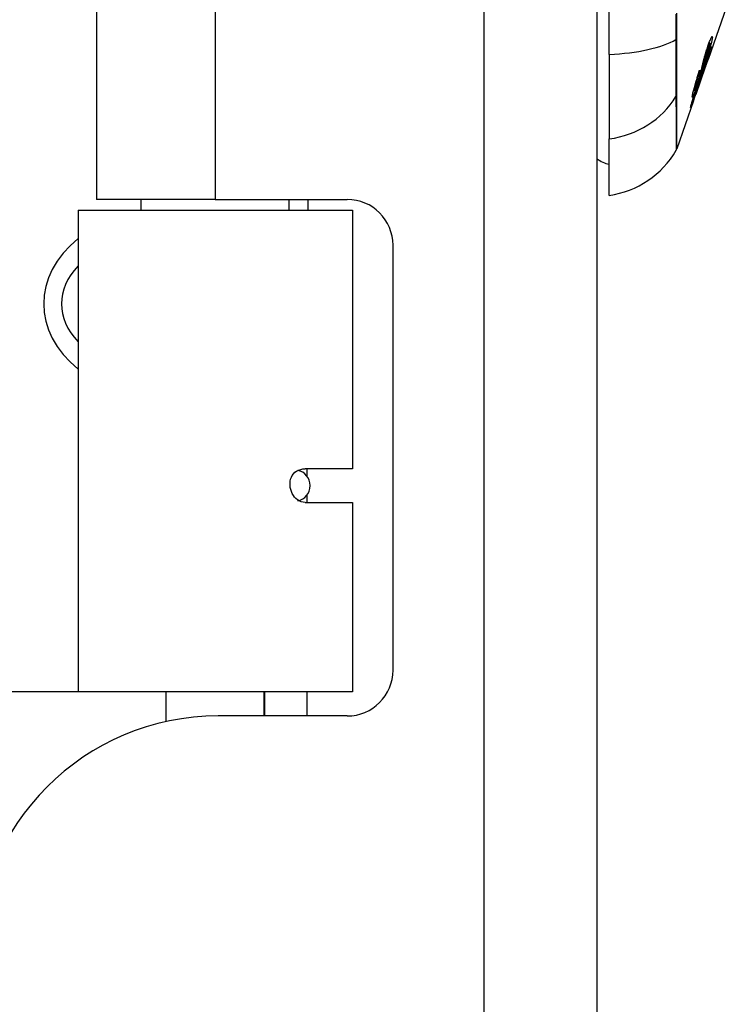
# Model space of a CAD drawing. Header units: inches. Extents: x 2.8 to 89.6, y 4.6 to 48.7.
# Tile 34 of 107: x 22.338 to 23.252, y 13.564 to 14.833. Entities that reach past the tile are written whole.
import ezdxf

# ---------------------------------------------------------------- set-up
doc = ezdxf.new("R2010")
doc.units = ezdxf.units.IN
doc.header["$MEASUREMENT"] = 0
doc.layers.add('Visible Edges(ANSI)', color=7, linetype='Continuous', lineweight=25)
doc.layers.add('Visible Tangent Edges(ANSI)', color=7, linetype='Continuous', lineweight=25)

msp = doc.modelspace()

# ---------------------------------------------------------------- linework, layer by layer
at = {"layer": 'Visible Edges(ANSI)'}
for p, q in [((23.0815, 11.1129), (23.0815, 34.6239)), ((22.4365, 15.8324), (22.4365, 14.6014)), ((23.0973, 14.7882), (23.0973, 15.6456)), ((23.2519, 14.8601), (23.2245, 14.7819)), ((23.227, 14.8027), (23.2257, 14.8027)), ((23.0973, 14.7882), (23.0973, 14.6794)), ((23.2211, 14.7721), (23.2245, 14.7819)), ((23.2258, 14.7891), (23.225, 14.7891)), ((23.221, 14.7717), (23.2087, 14.7366)), ((23.2137, 14.766), (23.2131, 14.766)), ((23.2115, 14.7493), (23.2111, 14.7493)), ((23.2058, 14.7284), (23.2085, 14.7362)), ((23.2073, 14.742), (23.2059, 14.742)), ((23.2085, 14.7362), (23.2087, 14.7366)), ((23.2058, 14.7284), (23.1842, 14.6665)), ((23.2052, 14.7288), (23.2044, 14.7288)), ((23.0973, 14.6067), (23.0973, 14.6794)), ((22.5895, 14.6014), (22.4365, 14.6014)), ((22.494, 14.5874), (22.494, 14.6014)), ((22.5895, 14.6014), (22.7595, 14.6014)), ((22.685, 14.5874), (22.685, 14.6014)), ((22.7089, 14.6014), (22.7089, 14.5874)), ((22.4128, 14.5874), (22.7663, 14.5874)), ((22.4128, 14.5874), (22.4128, 13.9669)), ((22.7663, 14.5874), (22.7663, 14.2543)), ((22.8185, 14.5423), (22.8185, 13.9949)), ((22.7663, 14.2543), (22.7054, 14.2543)), ((22.7054, 14.211), (22.7663, 14.211)), ((22.7663, 14.211), (22.7663, 13.9669)), ((22.4128, 13.9669), (22.0867, 13.9669)), ((22.7663, 13.9669), (22.4128, 13.9669)), ((22.5265, 13.9286), (22.5265, 13.9669)), ((22.6525, 13.9359), (22.6525, 13.9669)), ((22.6535, 13.9359), (22.6535, 13.9669)), ((22.7595, 13.9359), (22.5935, 13.9359))]:
    msp.add_line(p, q, dxfattribs=at)
at = {"layer": 'Visible Edges(ANSI)', "flags": 128}
for points in [[(23.23, 14.8099), (23.23, 14.8094), (23.2299, 14.8089), (23.2298, 14.8083), (23.2297, 14.8076), (23.2296, 14.8069), (23.2294, 14.8061), (23.2292, 14.8053), (23.229, 14.8044), (23.2288, 14.8034), (23.2285, 14.8022), (23.2281, 14.8009), (23.2277, 14.7994), (23.2272, 14.7977), (23.2267, 14.7959), (23.2261, 14.7942), (23.2256, 14.7925), (23.2251, 14.7909), (23.2246, 14.7894), (23.2241, 14.7879), (23.2236, 14.7864), (23.2231, 14.7849), (23.2226, 14.7835), (23.2221, 14.782), (23.2216, 14.7806)], [(23.2238, 14.7973), (23.2247, 14.8001), (23.2257, 14.8027), (23.2265, 14.8049), (23.2271, 14.8064), (23.2275, 14.8074), (23.2279, 14.8083), (23.2282, 14.809), (23.2285, 14.8097), (23.2288, 14.8102), (23.229, 14.8106), (23.2292, 14.811), (23.2294, 14.8112), (23.2296, 14.8113), (23.2297, 14.8114), (23.2298, 14.8114), (23.2299, 14.8114), (23.2299, 14.8114), (23.23, 14.8113), (23.23, 14.8111), (23.23, 14.8109), (23.2301, 14.8107), (23.2301, 14.8105), (23.2301, 14.8102), (23.23, 14.8099)], [(23.2183, 14.7787), (23.2185, 14.7795), (23.2187, 14.7804), (23.219, 14.7813), (23.2192, 14.7822), (23.2195, 14.7832), (23.2198, 14.7842), (23.2201, 14.7853), (23.2203, 14.7863), (23.2206, 14.7872), (23.2209, 14.7881), (23.2211, 14.7889), (23.2213, 14.7896), (23.2215, 14.7903), (23.2217, 14.791), (23.2219, 14.7916), (23.2221, 14.7922), (23.2223, 14.7929), (23.2225, 14.7935), (23.2227, 14.7942), (23.223, 14.7948), (23.2232, 14.7954), (23.2234, 14.796), (23.2236, 14.7967), (23.2238, 14.7973)], [(23.2289, 14.7975), (23.2289, 14.7972), (23.2288, 14.7969), (23.2288, 14.7966), (23.2287, 14.7962), (23.2286, 14.7958), (23.2284, 14.7953), (23.2283, 14.7947), (23.2281, 14.7941), (23.2279, 14.7934), (23.2277, 14.7926), (23.2274, 14.7916), (23.227, 14.7904), (23.2265, 14.789), (23.226, 14.7873), (23.2254, 14.7856), (23.2248, 14.7839), (23.2243, 14.7822), (23.2237, 14.7806), (23.2232, 14.7791), (23.2227, 14.7776), (23.2222, 14.776), (23.2216, 14.7745), (23.2211, 14.7729), (23.2205, 14.7713)], [(23.2238, 14.7953), (23.2237, 14.795), (23.2236, 14.7947), (23.2235, 14.7944), (23.2234, 14.7941), (23.2233, 14.7938), (23.2232, 14.7935), (23.2231, 14.7932), (23.223, 14.7929), (23.2229, 14.7925), (23.2228, 14.7922), (23.2227, 14.7919), (23.2226, 14.7916), (23.2225, 14.7913), (23.2224, 14.791), (23.2224, 14.7907), (23.2223, 14.7904), (23.2222, 14.7901), (23.2221, 14.7898), (23.222, 14.7895), (23.2219, 14.7892), (23.2218, 14.7889), (23.2218, 14.7886), (23.2217, 14.7884), (23.2216, 14.7881)], [(23.2218, 14.7825), (23.2222, 14.7838), (23.2226, 14.7851), (23.2231, 14.7864), (23.2235, 14.7877), (23.2239, 14.789), (23.2243, 14.7903), (23.2247, 14.7916), (23.2251, 14.7928), (23.2254, 14.7939), (23.2257, 14.7949), (23.2259, 14.7957), (23.2261, 14.7964), (23.2263, 14.797), (23.2264, 14.7976), (23.2266, 14.7981), (23.2267, 14.7986), (23.2268, 14.799), (23.2268, 14.7994), (23.2269, 14.7998), (23.227, 14.8002), (23.227, 14.8005), (23.2271, 14.8008), (23.2271, 14.8011), (23.2271, 14.8014)], [(23.222, 14.7807), (23.2239, 14.786), (23.2256, 14.7906), (23.2266, 14.7932), (23.227, 14.7943), (23.2273, 14.7951), (23.2276, 14.7957), (23.2278, 14.7962), (23.228, 14.7966), (23.2282, 14.7969), (23.2283, 14.7971), (23.2284, 14.7973), (23.2285, 14.7974), (23.2286, 14.7976), (23.2286, 14.7977), (23.2287, 14.7978), (23.2288, 14.7978), (23.2288, 14.7979), (23.2288, 14.7979), (23.2289, 14.7979), (23.2289, 14.7978), (23.2289, 14.7978), (23.2289, 14.7977), (23.2289, 14.7976), (23.2289, 14.7975)], [(23.2271, 14.8014), (23.2272, 14.8016), (23.2272, 14.8018), (23.2272, 14.8019), (23.2272, 14.8021), (23.2272, 14.8022), (23.2272, 14.8024), (23.2272, 14.8025), (23.2271, 14.8026), (23.2271, 14.8027), (23.2271, 14.8027), (23.227, 14.8027), (23.227, 14.8027), (23.2269, 14.8027), (23.2269, 14.8027), (23.2268, 14.8026), (23.2266, 14.8024), (23.2265, 14.8021), (23.2262, 14.8016), (23.2259, 14.8009), (23.2256, 14.8), (23.2252, 14.7991), (23.2248, 14.7979), (23.2243, 14.7967), (23.2238, 14.7953)], [(23.2216, 14.7881), (23.2214, 14.7873), (23.2212, 14.7866), (23.221, 14.7858), (23.2208, 14.7849), (23.2206, 14.7841), (23.2204, 14.7833), (23.2203, 14.7825), (23.2201, 14.7818), (23.2199, 14.7811), (23.2198, 14.7804), (23.2197, 14.7798), (23.2195, 14.7791), (23.2194, 14.7785), (23.2192, 14.7779), (23.2191, 14.7772), (23.2189, 14.7765), (23.2188, 14.7758), (23.2186, 14.775), (23.2184, 14.7742), (23.2182, 14.7733), (23.218, 14.7724), (23.2177, 14.7714), (23.2175, 14.7705), (23.2172, 14.7696)], [(23.2205, 14.7719), (23.2211, 14.7736), (23.2217, 14.7752), (23.2222, 14.7768), (23.2228, 14.7784), (23.2233, 14.7799), (23.2238, 14.7814), (23.2242, 14.7826), (23.2245, 14.7836), (23.2247, 14.7843), (23.2249, 14.7849), (23.225, 14.7853), (23.2252, 14.7858), (23.2253, 14.7862), (23.2254, 14.7865), (23.2255, 14.7869), (23.2256, 14.7872), (23.2256, 14.7875), (23.2257, 14.7877), (23.2257, 14.7879), (23.2258, 14.7881), (23.2258, 14.7883), (23.2259, 14.7885), (23.2259, 14.7886), (23.2259, 14.7888)], [(23.2216, 14.7806), (23.2216, 14.7806), (23.2216, 14.7807), (23.2216, 14.7808), (23.2216, 14.7809), (23.2216, 14.781), (23.2216, 14.781), (23.2217, 14.7811), (23.2217, 14.7812), (23.2217, 14.7813), (23.2217, 14.7814), (23.2217, 14.7814), (23.2217, 14.7815), (23.2217, 14.7816), (23.2217, 14.7817), (23.2217, 14.7818), (23.2217, 14.7818), (23.2217, 14.7819), (23.2217, 14.782), (23.2217, 14.7821), (23.2217, 14.7822), (23.2217, 14.7822), (23.2217, 14.7823), (23.2218, 14.7824), (23.2218, 14.7825)], [(23.2259, 14.7888), (23.2259, 14.7888), (23.2259, 14.7889), (23.2259, 14.789), (23.2259, 14.789), (23.2259, 14.7891), (23.2259, 14.7891), (23.2259, 14.7891), (23.2258, 14.7891), (23.2258, 14.7891), (23.2258, 14.7891), (23.2257, 14.7891), (23.2257, 14.789), (23.2256, 14.7889), (23.2256, 14.7888), (23.2255, 14.7887), (23.2254, 14.7885), (23.2253, 14.7883), (23.2252, 14.7881), (23.225, 14.7876), (23.2246, 14.7867), (23.2241, 14.7854), (23.2235, 14.7838), (23.2229, 14.782), (23.2222, 14.78)], [(23.2172, 14.7696), (23.217, 14.7687), (23.2167, 14.7678), (23.2165, 14.7668), (23.2162, 14.7658), (23.2159, 14.7648), (23.2155, 14.7637), (23.2152, 14.7626), (23.2148, 14.7615), (23.2145, 14.7604), (23.2142, 14.7594), (23.2139, 14.7585), (23.2136, 14.7576), (23.2133, 14.7567), (23.2131, 14.756), (23.2128, 14.7552), (23.2126, 14.7545), (23.2123, 14.7537), (23.2121, 14.753), (23.2118, 14.7522), (23.2116, 14.7515), (23.2113, 14.7507), (23.211, 14.75), (23.2108, 14.7493), (23.2105, 14.7485)], [(23.2146, 14.7629), (23.2147, 14.7634), (23.2149, 14.7639), (23.215, 14.7644), (23.2151, 14.7649), (23.2153, 14.7655), (23.2154, 14.7661), (23.2155, 14.7667), (23.2157, 14.7674), (23.2158, 14.7681), (23.216, 14.7687), (23.2162, 14.7694), (23.2163, 14.7701), (23.2165, 14.7708), (23.2166, 14.7715), (23.2168, 14.7722), (23.217, 14.7729), (23.2171, 14.7736), (23.2173, 14.7743), (23.2174, 14.775), (23.2176, 14.7758), (23.2178, 14.7765), (23.2179, 14.7772), (23.2181, 14.778), (23.2183, 14.7787)], [(23.2199, 14.773), (23.2197, 14.7723), (23.2195, 14.7716), (23.2193, 14.771), (23.2191, 14.7703), (23.2189, 14.7696), (23.2187, 14.769), (23.2186, 14.7684), (23.2184, 14.7678), (23.2183, 14.7673), (23.2182, 14.7668), (23.218, 14.7663), (23.2179, 14.7659), (23.2178, 14.7654), (23.2177, 14.7649), (23.2175, 14.7644), (23.2174, 14.7639), (23.2173, 14.7634), (23.2171, 14.7628), (23.2169, 14.7621), (23.2167, 14.7614), (23.2165, 14.7607), (23.2163, 14.76), (23.2161, 14.7593), (23.2158, 14.7585)], [(23.2164, 14.763), (23.2166, 14.7638), (23.2168, 14.7645), (23.217, 14.7653), (23.2173, 14.7661), (23.2176, 14.767), (23.2178, 14.7679), (23.2181, 14.7689), (23.2184, 14.7698), (23.2187, 14.7707), (23.219, 14.7715), (23.2192, 14.7723), (23.2195, 14.773), (23.2197, 14.7737), (23.2199, 14.7743), (23.2201, 14.7749), (23.2203, 14.7756), (23.2205, 14.7762), (23.2207, 14.7768), (23.2209, 14.7775), (23.2211, 14.7781), (23.2214, 14.7787), (23.2216, 14.7794), (23.2218, 14.78), (23.222, 14.7807)], [(23.2222, 14.78), (23.2221, 14.7797), (23.222, 14.7794), (23.2219, 14.7791), (23.2218, 14.7788), (23.2217, 14.7785), (23.2216, 14.7781), (23.2215, 14.7778), (23.2214, 14.7775), (23.2212, 14.7772), (23.2211, 14.7769), (23.221, 14.7766), (23.2209, 14.7763), (23.2208, 14.776), (23.2207, 14.7757), (23.2207, 14.7754), (23.2206, 14.7751), (23.2205, 14.7748), (23.2204, 14.7745), (23.2203, 14.7743), (23.2202, 14.774), (23.2201, 14.7737), (23.22, 14.7735), (23.22, 14.7732), (23.2199, 14.773)], [(23.2205, 14.7713), (23.2205, 14.7714), (23.2205, 14.7714), (23.2205, 14.7714), (23.2205, 14.7714), (23.2205, 14.7715), (23.2205, 14.7715), (23.2205, 14.7715), (23.2205, 14.7715), (23.2205, 14.7716), (23.2205, 14.7716), (23.2205, 14.7716), (23.2205, 14.7716), (23.2205, 14.7717), (23.2205, 14.7717), (23.2205, 14.7717), (23.2205, 14.7717), (23.2205, 14.7718), (23.2205, 14.7718), (23.2205, 14.7718), (23.2205, 14.7718), (23.2205, 14.7719), (23.2205, 14.7719), (23.2205, 14.7719), (23.2205, 14.7719)], [(23.221, 14.7717), (23.221, 14.7717), (23.221, 14.7717), (23.221, 14.7717), (23.221, 14.7718), (23.221, 14.7718), (23.221, 14.7718), (23.221, 14.7718), (23.221, 14.7718), (23.221, 14.7719), (23.221, 14.7719), (23.221, 14.7719), (23.221, 14.7719), (23.2211, 14.7719), (23.2211, 14.7719), (23.2211, 14.772), (23.2211, 14.772), (23.2211, 14.772), (23.2211, 14.772), (23.2211, 14.772), (23.2211, 14.772), (23.2211, 14.7721), (23.2211, 14.7721), (23.2211, 14.7721), (23.2211, 14.7721)], [(23.2043, 14.7346), (23.2045, 14.7354), (23.2046, 14.7363), (23.2049, 14.7374), (23.2051, 14.7387), (23.2054, 14.74), (23.2058, 14.7413), (23.2061, 14.7427), (23.2065, 14.7442), (23.2069, 14.7457), (23.2074, 14.7474), (23.2079, 14.7492), (23.2084, 14.7509), (23.2089, 14.7527), (23.2094, 14.7543), (23.2099, 14.7558), (23.2103, 14.7572), (23.2107, 14.7586), (23.2111, 14.7599), (23.2115, 14.7612), (23.212, 14.7625), (23.2124, 14.7639), (23.2128, 14.7652), (23.2132, 14.7665), (23.2137, 14.7678)], [(23.2137, 14.766), (23.2135, 14.7653), (23.2132, 14.7645), (23.213, 14.7638), (23.2128, 14.7631), (23.2125, 14.7623), (23.2123, 14.7616), (23.212, 14.7609), (23.2118, 14.7601), (23.2116, 14.7594), (23.2114, 14.7587), (23.2111, 14.7579), (23.2109, 14.7572), (23.2107, 14.7565), (23.2105, 14.7557), (23.2102, 14.7548), (23.2098, 14.7537), (23.2095, 14.7524), (23.2091, 14.751), (23.2087, 14.7496), (23.2083, 14.748), (23.208, 14.7465), (23.2076, 14.7452), (23.2074, 14.7441), (23.2073, 14.7432)], [(23.2158, 14.7585), (23.2156, 14.7578), (23.2154, 14.757), (23.2151, 14.7562), (23.2148, 14.7553), (23.2145, 14.7544), (23.2142, 14.7534), (23.2138, 14.7524), (23.2135, 14.7514), (23.2132, 14.7504), (23.2128, 14.7494), (23.2125, 14.7485), (23.2122, 14.7476), (23.212, 14.7468), (23.2117, 14.7461), (23.2114, 14.7454), (23.2112, 14.7446), (23.2109, 14.7439), (23.2107, 14.7431), (23.2104, 14.7424), (23.2102, 14.7416), (23.2099, 14.7409), (23.2096, 14.7402), (23.2094, 14.7394), (23.2091, 14.7387)], [(23.2107, 14.7503), (23.211, 14.751), (23.2112, 14.7518), (23.2115, 14.7525), (23.2117, 14.7532), (23.2119, 14.754), (23.2122, 14.7547), (23.2124, 14.7554), (23.2126, 14.7561), (23.2128, 14.7567), (23.213, 14.7573), (23.2132, 14.7578), (23.2133, 14.7583), (23.2134, 14.7587), (23.2136, 14.7592), (23.2137, 14.7596), (23.2138, 14.76), (23.2139, 14.7604), (23.214, 14.7608), (23.2141, 14.7612), (23.2143, 14.7615), (23.2143, 14.7619), (23.2144, 14.7623), (23.2145, 14.7626), (23.2146, 14.7629)], [(23.213, 14.7508), (23.2131, 14.7512), (23.2132, 14.7516), (23.2133, 14.752), (23.2135, 14.7524), (23.2136, 14.7528), (23.2137, 14.7533), (23.2139, 14.7538), (23.214, 14.7543), (23.2141, 14.7548), (23.2143, 14.7553), (23.2144, 14.7558), (23.2146, 14.7563), (23.2147, 14.7569), (23.2148, 14.7574), (23.215, 14.7579), (23.2151, 14.7585), (23.2153, 14.759), (23.2154, 14.7595), (23.2156, 14.7601), (23.2157, 14.7606), (23.2159, 14.7612), (23.216, 14.7618), (23.2162, 14.7624), (23.2164, 14.763)], [(23.2137, 14.7678), (23.2137, 14.7677), (23.2137, 14.7676), (23.2137, 14.7676), (23.2137, 14.7675), (23.2137, 14.7674), (23.2137, 14.7673), (23.2137, 14.7673), (23.2137, 14.7672), (23.2137, 14.7671), (23.2137, 14.767), (23.2137, 14.767), (23.2137, 14.7669), (23.2137, 14.7668), (23.2137, 14.7667), (23.2137, 14.7667), (23.2137, 14.7666), (23.2137, 14.7665), (23.2137, 14.7664), (23.2137, 14.7664), (23.2137, 14.7663), (23.2137, 14.7662), (23.2137, 14.7661), (23.2137, 14.7661), (23.2137, 14.766)], [(23.2021, 14.7203), (23.2023, 14.721), (23.2025, 14.7221), (23.2028, 14.7233), (23.2031, 14.7245), (23.2035, 14.7256), (23.2038, 14.7267), (23.2041, 14.7278), (23.2045, 14.7291), (23.2049, 14.7305), (23.2054, 14.732), (23.2059, 14.7335), (23.2064, 14.735), (23.2068, 14.7364), (23.2073, 14.7378), (23.2077, 14.739), (23.2081, 14.7402), (23.2085, 14.7414), (23.2089, 14.7426), (23.2093, 14.7438), (23.2097, 14.745), (23.2101, 14.7462), (23.2105, 14.7474), (23.2109, 14.7486), (23.2113, 14.7499)], [(23.2105, 14.7485), (23.2096, 14.7458), (23.2086, 14.7432), (23.2078, 14.7409), (23.2072, 14.7392), (23.2067, 14.738), (23.2063, 14.737), (23.2059, 14.7361), (23.2056, 14.7354), (23.2053, 14.7347), (23.2051, 14.7342), (23.2049, 14.7338), (23.2047, 14.7335), (23.2046, 14.7333), (23.2045, 14.7332), (23.2044, 14.7331), (23.2043, 14.7331), (23.2043, 14.7331), (23.2042, 14.7332), (23.2042, 14.7333), (23.2042, 14.7335), (23.2042, 14.7337), (23.2042, 14.734), (23.2043, 14.7342), (23.2043, 14.7346)], [(23.2115, 14.7493), (23.2111, 14.7481), (23.2106, 14.7468), (23.2102, 14.7455), (23.2098, 14.7442), (23.2093, 14.7429), (23.2089, 14.7417), (23.2085, 14.7405), (23.2081, 14.7393), (23.2078, 14.7382), (23.2074, 14.7371), (23.2071, 14.7361), (23.2068, 14.7351), (23.2066, 14.7342), (23.2063, 14.7334), (23.2061, 14.7327), (23.2059, 14.7321), (23.2058, 14.7315), (23.2056, 14.731), (23.2055, 14.7306), (23.2054, 14.7302), (23.2053, 14.7299), (23.2053, 14.7296), (23.2052, 14.7293), (23.2052, 14.7291)], [(23.2073, 14.7432), (23.2072, 14.7428), (23.2072, 14.7424), (23.2072, 14.7421), (23.2072, 14.742), (23.2073, 14.742), (23.2074, 14.7421), (23.2075, 14.7422), (23.2076, 14.7424), (23.2078, 14.7427), (23.2079, 14.743), (23.2081, 14.7434), (23.2083, 14.7439), (23.2085, 14.7444), (23.2088, 14.745), (23.209, 14.7456), (23.2092, 14.7461), (23.2094, 14.7466), (23.2096, 14.7471), (23.2097, 14.7476), (23.2099, 14.7481), (23.2101, 14.7486), (23.2103, 14.7492), (23.2105, 14.7498), (23.2107, 14.7503)], [(23.2091, 14.7391), (23.2094, 14.7398), (23.2096, 14.7405), (23.2098, 14.7412), (23.2101, 14.7419), (23.2103, 14.7426), (23.2106, 14.7433), (23.2108, 14.744), (23.211, 14.7446), (23.2112, 14.7452), (23.2114, 14.7457), (23.2115, 14.7462), (23.2117, 14.7467), (23.2118, 14.7471), (23.212, 14.7475), (23.2121, 14.7479), (23.2122, 14.7483), (23.2123, 14.7486), (23.2124, 14.749), (23.2125, 14.7493), (23.2127, 14.7497), (23.2127, 14.75), (23.2128, 14.7503), (23.2129, 14.7506), (23.213, 14.7508)], [(23.2113, 14.7499), (23.2113, 14.7498), (23.2113, 14.7498), (23.2113, 14.7498), (23.2113, 14.7498), (23.2113, 14.7498), (23.2113, 14.7497), (23.2114, 14.7497), (23.2114, 14.7497), (23.2114, 14.7497), (23.2114, 14.7496), (23.2114, 14.7496), (23.2114, 14.7496), (23.2114, 14.7496), (23.2114, 14.7496), (23.2114, 14.7495), (23.2114, 14.7495), (23.2114, 14.7495), (23.2114, 14.7495), (23.2115, 14.7495), (23.2115, 14.7494), (23.2115, 14.7494), (23.2115, 14.7494), (23.2115, 14.7494), (23.2115, 14.7493)], [(23.2091, 14.7387), (23.2087, 14.7375), (23.2083, 14.7363), (23.2079, 14.7352), (23.2075, 14.7341), (23.2071, 14.733), (23.2067, 14.7319), (23.2064, 14.7309), (23.206, 14.7299), (23.2056, 14.7289), (23.2053, 14.7279), (23.2049, 14.7269), (23.2046, 14.7259), (23.2042, 14.7249), (23.2039, 14.724), (23.2036, 14.7232), (23.2033, 14.7225), (23.203, 14.7219), (23.2028, 14.7214), (23.2026, 14.7209), (23.2024, 14.7204), (23.2022, 14.72), (23.2021, 14.7199), (23.2021, 14.72), (23.2021, 14.7203)], [(23.2052, 14.7291), (23.2052, 14.729), (23.2051, 14.7288), (23.2052, 14.7288), (23.2052, 14.7288), (23.2052, 14.7288), (23.2053, 14.7289), (23.2054, 14.7291), (23.2055, 14.7293), (23.2056, 14.7296), (23.2058, 14.73), (23.2059, 14.7304), (23.2061, 14.7309), (23.2064, 14.7316), (23.2066, 14.7323), (23.2069, 14.733), (23.2072, 14.7337), (23.2074, 14.7344), (23.2077, 14.7351), (23.2079, 14.7357), (23.2081, 14.7364), (23.2084, 14.737), (23.2086, 14.7377), (23.2089, 14.7384), (23.2091, 14.7391)], [(22.7054, 14.211), (22.7027, 14.2112), (22.7001, 14.2119), (22.6977, 14.2129), (22.6956, 14.2143), (22.6936, 14.216), (22.6918, 14.2179), (22.6902, 14.2201), (22.6888, 14.2225), (22.6877, 14.225), (22.6869, 14.2276), (22.6863, 14.2303), (22.686, 14.2331), (22.6859, 14.2358), (22.6862, 14.2385), (22.6867, 14.2411), (22.6876, 14.2435), (22.6888, 14.2458), (22.6903, 14.248), (22.6922, 14.2498), (22.6944, 14.2514), (22.697, 14.2526), (22.6998, 14.2535), (22.7026, 14.2541), (22.7054, 14.2543)]]:
    msp.add_lwpolyline(points, dxfattribs=at)
at = {"layer": 'Visible Edges(ANSI)'}
for centre, radius, start, end in [((23.0809, 14.7236), 0.1181, 277.9413, 330.1831), ((23.1749, 14.6698), 0.00984, 330.1831, 340.71), ((23.1051, 14.6854), 0.0394, 233.1301, 258.463), ((22.7595, 14.5423), 0.0591, 0, 90), ((22.7595, 13.9949), 0.0591, 270, 0), ((22.5935, 13.6239), 0.312, 90, 180)]:
    msp.add_arc(centre, radius, start, end, dxfattribs=at)
msp.add_ellipse((22.6929, 14.2326), major_axis=(0, -0.0197), ratio=0.965926, start_param=0.151599, end_param=2.989993, dxfattribs=at)
at = {"layer": 'Visible Tangent Edges(ANSI)'}
for p, q in [((22.9355, 34.6239), (22.9355, 11.1129)), ((22.5895, 15.8324), (22.5895, 14.6014)), ((23.1842, 14.8081), (23.1842, 14.8086)), ((23.23, 14.8099), (23.2286, 14.8099)), ((23.2238, 14.7953), (23.2231, 14.7953)), ((23.2289, 14.7975), (23.2285, 14.7975)), ((23.2216, 14.7881), (23.2209, 14.7881)), ((23.2172, 14.7696), (23.2162, 14.7696)), ((23.2199, 14.773), (23.2194, 14.773)), ((23.2222, 14.78), (23.2218, 14.78)), ((23.2158, 14.7585), (23.2151, 14.7585)), ((23.2073, 14.7432), (23.2062, 14.7432)), ((23.2105, 14.7485), (23.2101, 14.7485)), ((23.1842, 14.7362), (23.1842, 14.7363)), ((23.2091, 14.7387), (23.2089, 14.7387)), ((23.2052, 14.7291), (23.2045, 14.7291)), ((22.7074, 14.2543), (22.7074, 14.2454)), ((22.7074, 14.2199), (22.7074, 14.211)), ((22.7074, 13.9669), (22.7074, 13.9359))]:
    msp.add_line(p, q, dxfattribs=at)
at = {"layer": 'Visible Tangent Edges(ANSI)', "flags": 128}
for points in [[(23.1832, 14.8402), (23.1832, 14.8073)], [(23.1842, 14.8086), (23.1842, 14.8413)], [(23.1832, 14.8073), (23.1832, 14.8031), (23.1832, 14.799), (23.1832, 14.7949), (23.1832, 14.7909), (23.1832, 14.787), (23.1832, 14.7832), (23.1832, 14.7794), (23.1832, 14.7758), (23.1832, 14.7722), (23.1832, 14.7688), (23.1832, 14.7655), (23.1832, 14.7622), (23.1832, 14.7591), (23.1832, 14.7562), (23.1832, 14.7533), (23.1832, 14.7506), (23.1832, 14.748), (23.1832, 14.7456), (23.1832, 14.7433), (23.1832, 14.7411), (23.1832, 14.7391), (23.1832, 14.7373), (23.1832, 14.7356), (23.1832, 14.7341)], [(23.1842, 14.7363), (23.1842, 14.7379), (23.1842, 14.7396), (23.1842, 14.7414), (23.1842, 14.7434), (23.1842, 14.7455), (23.1842, 14.7478), (23.1842, 14.7502), (23.1842, 14.7527), (23.1842, 14.7554), (23.1842, 14.7582), (23.1842, 14.7611), (23.1842, 14.7641), (23.1842, 14.7673), (23.1842, 14.7705), (23.1842, 14.7739), (23.1842, 14.7773), (23.1842, 14.7809), (23.1842, 14.7845), (23.1842, 14.7883), (23.1842, 14.7921), (23.1842, 14.796), (23.1842, 14.8), (23.1842, 14.804), (23.1842, 14.8081)], [(23.1832, 14.7341), (23.1832, 14.7285), (23.1832, 14.7231), (23.1833, 14.718), (23.1833, 14.7131), (23.1833, 14.7084), (23.1833, 14.704), (23.1833, 14.6998), (23.1833, 14.6958), (23.1833, 14.6921), (23.1833, 14.6886), (23.1834, 14.6853), (23.1834, 14.6823), (23.1834, 14.6795), (23.1834, 14.677), (23.1834, 14.6747), (23.1834, 14.6726), (23.1834, 14.6708), (23.1834, 14.6692), (23.1834, 14.6679), (23.1834, 14.6668), (23.1834, 14.666), (23.1834, 14.6654), (23.1834, 14.665), (23.1834, 14.6649)], [(23.1842, 14.6665), (23.1842, 14.6667), (23.1842, 14.667), (23.1842, 14.6676), (23.1842, 14.6685), (23.1842, 14.6696), (23.1842, 14.6709), (23.1842, 14.6725), (23.1842, 14.6743), (23.1842, 14.6764), (23.1842, 14.6787), (23.1842, 14.6813), (23.1842, 14.6841), (23.1842, 14.6871), (23.1842, 14.6904), (23.1842, 14.6939), (23.1842, 14.6977), (23.1842, 14.7017), (23.1842, 14.7059), (23.1842, 14.7104), (23.1842, 14.7151), (23.1842, 14.72), (23.1842, 14.7252), (23.1842, 14.7305), (23.1842, 14.7362)]]:
    msp.add_lwpolyline(points, dxfattribs=at)
at = {"layer": 'Visible Tangent Edges(ANSI)'}
for centre, major_axis, ratio, start_param, end_param in [((23.0809, 14.8268), (0.1181, 0), 0.32996, 4.850991, 5.75935), ((23.1747, 14.8089), (0.00984, -0.00003), 0.32572, 5.760249, 6.023956), ((23.0809, 14.7898), (0.1181, 0), 0.943995, 4.850991, 5.75935), ((23.1747, 14.7387), (0.00984, 0.00008), 0.945463, 5.751833, 6.01554), ((22.5372, 14.4669), (-0.1687, 0), 0.738148, 5.541714, 7.024657), ((22.5372, 14.4669), (-0.1458, 0), 0.641365, 5.734541, 6.83183)]:
    msp.add_ellipse(centre, major_axis=major_axis, ratio=ratio, start_param=start_param, end_param=end_param, dxfattribs=at)

doc.saveas('drawing.dxf')
